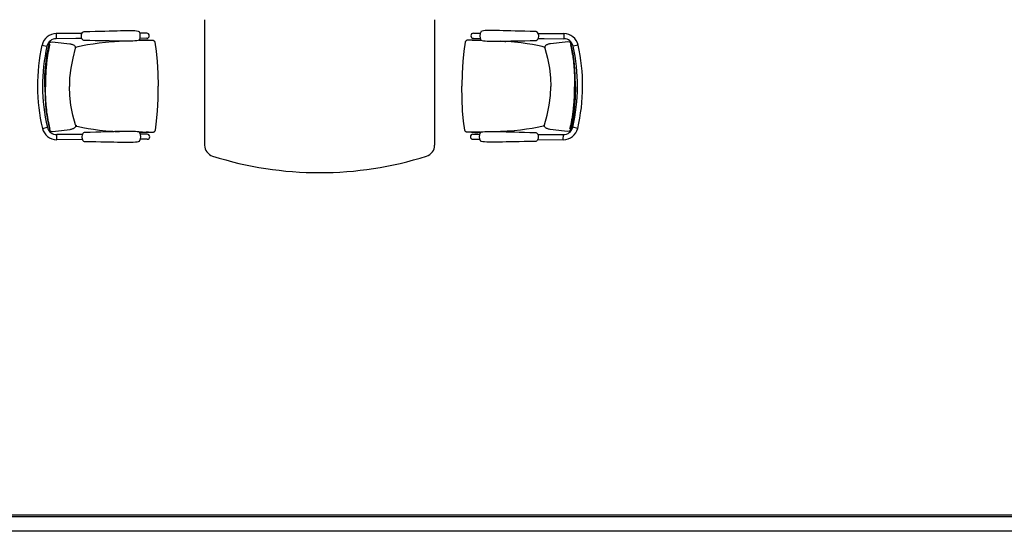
# Model space of a CAD drawing. Header units: millimetres. Extents: x 391350 to 515311, y -283575 to -199836.
# Tile 35 of 102: x 417188 to 422325, y -233395 to -230724. Entities that reach past the tile are written whole.
import ezdxf

# ---------------------------------------------------------------- set-up
doc = ezdxf.new("R2010")
doc.units = ezdxf.units.MM

msp = doc.modelspace()

# ---------------------------------------------------------------- linework, layer by layer
at = {"color": 0}
for p, q in [((418152.7, -230724.2), (418152.7, -231379.3)), ((419352.7, -230724.2), (419352.7, -231379.3)), ((417512.2, -230796.4, 0.3), (417378.6, -230797, 0.3)), ((417378.6, -230797, 0.3), (417378.7, -230823.7, 0.3)), ((417515.2, -230791, 0.3), (417515.2, -230791, 0.3)), ((417850.4, -230794.8, 0.3), (417815, -230795, 0.3)), ((419555, -230794.8, 0.3), (419590.4, -230795, 0.3)), ((419890.2, -230791, 0.3), (419890.2, -230791, 0.3)), ((419893.2, -230796.4, 0.3), (420026.8, -230797, 0.3)), ((420026.8, -230797, 0.3), (420026.7, -230823.7, 0.3)), ((417304.1, -230856.8, 0.3), (417330.2, -230862.7, 0.3)), ((417340.7, -230853.1, 0.3), (417340.7, -230853.1, 0.3)), ((417344.3, -230844.1, 0.3), (417345.5, -230842.7, 0.3)), ((417345.5, -230842.7, 0.3), (417347, -230841.7, 0.3)), ((417347, -230841.7, 0.3), (417348.7, -230841.1, 0.3)), ((417348.7, -230841.1, 0.3), (417349.2, -230841.1, 0.3)), ((417349.2, -230841.1, 0.3), (417358.2, -230840.7, 0.3)), ((417480.5, -230823.3, 0.3), (417378.7, -230823.7, 0.3)), ((417478.2, -230868.1, 0.3), (417480.3, -230867.5, 0.3)), ((417480.9, -230867.4, 0.3), (417480.3, -230867.5, 0.3)), ((417512.3, -230823.1, 0.3), (417480.5, -230823.3, 0.3)), ((417515.4, -230828.5, 0.3), (417515.4, -230828.5, 0.3)), ((417682.1, -230837.7, 0.3), (417707, -230836, 0.3)), ((417850.6, -230821.5, 0.3), (417815.2, -230821.7, 0.3)), ((417841.5, -230831, 0.3), (417857.5, -230831, 0.3)), ((417857.4, -230831, 0.3), (417864.7, -230831, 0.3)), ((417857.5, -230831, 0.3), (417858.9, -230831, 0.3)), ((417858.9, -230831, 0.3), (417865.2, -230831, 0.3)), ((417865.2, -230831, 0.3), (417869.6, -230831.1, 0.3)), ((417893.4, -230842.1, 0.3), (417893.4, -230842.1, 0.3)), ((419512.1, -230842.1, 0.3), (419512.1, -230842.1, 0.3)), ((419540.3, -230831, 0.3), (419535.9, -230831.1, 0.3)), ((419546.6, -230831, 0.3), (419540.3, -230831, 0.3)), ((419548, -230831, 0.3), (419540.8, -230831, 0.3)), ((419547.9, -230831, 0.3), (419546.6, -230831, 0.3)), ((419563.9, -230831, 0.3), (419547.9, -230831, 0.3)), ((419554.9, -230821.5, 0.3), (419590.3, -230821.7, 0.3)), ((419723.4, -230837.7, 0.3), (419698.4, -230836, 0.3)), ((419890.1, -230828.5, 0.3), (419890.1, -230828.5, 0.3)), ((419893.1, -230823.1, 0.3), (419924.9, -230823.3, 0.3)), ((419924.5, -230867.4, 0.3), (419925.2, -230867.5, 0.3)), ((419924.9, -230823.3, 0.3), (420026.7, -230823.7, 0.3)), ((419927.3, -230868.1, 0.3), (419925.2, -230867.5, 0.3)), ((420056.3, -230841.1, 0.3), (420047.3, -230840.7, 0.3)), ((420056.7, -230841.1, 0.3), (420056.3, -230841.1, 0.3)), ((420058.5, -230841.7, 0.3), (420056.7, -230841.1, 0.3)), ((420060, -230842.7, 0.3), (420058.5, -230841.7, 0.3)), ((420061.2, -230844.1, 0.3), (420060, -230842.7, 0.3)), ((420064.7, -230853.1, 0.3), (420064.7, -230853.1, 0.3)), ((420101.3, -230856.8, 0.3), (420075.3, -230862.7, 0.3)), ((417477.9, -230873.7, 0.3), (417477.9, -230873.7, 0.3)), ((419927.5, -230873.7, 0.3), (419927.5, -230873.7, 0.3)), ((417479.8, -231273.1, 0.3), (417479.8, -231273.1, 0.3)), ((417480.1, -231278.8, 0.3), (417482.2, -231279.3, 0.3)), ((417482.9, -231279.4, 0.3), (417482.2, -231279.3, 0.3)), ((419922.5, -231279.4, 0.3), (419923.2, -231279.3, 0.3)), ((419925.3, -231278.8, 0.3), (419923.2, -231279.3, 0.3)), ((419925.6, -231273.1, 0.3), (419925.6, -231273.1, 0.3)), ((417306.2, -231291.6, 0.3), (417332.2, -231285.5, 0.3)), ((417342.8, -231295.1, 0.3), (417342.8, -231295.1, 0.3)), ((417346.5, -231304, 0.3), (417347.7, -231305.4, 0.3)), ((417347.7, -231305.4, 0.3), (417349.2, -231306.4, 0.3)), ((417349.2, -231306.4, 0.3), (417350.9, -231306.9, 0.3)), ((417350.9, -231306.9, 0.3), (417351.4, -231307, 0.3)), ((417351.4, -231307, 0.3), (417360.4, -231307.2, 0.3)), ((417482.9, -231323.6, 0.3), (417381.1, -231324, 0.3)), ((417381.2, -231350.7, 0.3), (417381.1, -231324, 0.3)), ((417514.7, -231323.4, 0.3), (417482.9, -231323.6, 0.3)), ((417517.7, -231318, 0.3), (417517.7, -231318, 0.3)), ((417684.3, -231307.2, 0.3), (417709.3, -231308.6, 0.3)), ((417852.9, -231321.8, 0.3), (417817.5, -231322, 0.3)), ((417843.8, -231312.3, 0.3), (417859.8, -231312.2, 0.3)), ((417859.7, -231312.2, 0.3), (417867, -231312.1, 0.3)), ((417859.8, -231312.2, 0.3), (417861.1, -231312.2, 0.3)), ((417861.1, -231312.2, 0.3), (417867.5, -231312.1, 0.3)), ((417867.5, -231312.1, 0.3), (417871.8, -231312.1, 0.3)), ((417895.5, -231300.8, 0.3), (417895.5, -231300.8, 0.3)), ((419509.9, -231300.8, 0.3), (419509.9, -231300.8, 0.3)), ((419538, -231312.1, 0.3), (419533.6, -231312.1, 0.3)), ((419544.3, -231312.2, 0.3), (419538, -231312.1, 0.3)), ((419545.7, -231312.2, 0.3), (419538.5, -231312.1, 0.3)), ((419545.6, -231312.2, 0.3), (419544.3, -231312.2, 0.3)), ((419561.6, -231312.3, 0.3), (419545.6, -231312.2, 0.3)), ((419552.5, -231321.8, 0.3), (419587.9, -231322, 0.3)), ((419721.1, -231307.2, 0.3), (419696.2, -231308.6, 0.3)), ((419887.7, -231318, 0.3), (419887.7, -231318, 0.3)), ((419890.7, -231323.4, 0.3), (419922.5, -231323.6, 0.3)), ((419922.5, -231323.6, 0.3), (420024.3, -231324, 0.3)), ((420024.2, -231350.7, 0.3), (420024.3, -231324, 0.3)), ((420054.1, -231307, 0.3), (420045, -231307.2, 0.3)), ((420054.5, -231306.9, 0.3), (420054.1, -231307, 0.3)), ((420056.3, -231306.4, 0.3), (420054.5, -231306.9, 0.3)), ((420057.8, -231305.4, 0.3), (420056.3, -231306.4, 0.3)), ((420059, -231304, 0.3), (420057.8, -231305.4, 0.3)), ((420062.6, -231295.1, 0.3), (420062.6, -231295.1, 0.3)), ((420099.2, -231291.6, 0.3), (420073.2, -231285.5, 0.3)), ((417514.8, -231350.1, 0.3), (417381.2, -231350.7, 0.3)), ((417517.9, -231355.5, 0.3), (417517.9, -231355.5, 0.3)), ((417853.1, -231348.5, 0.3), (417817.7, -231348.7, 0.3)), ((419552.4, -231348.5, 0.3), (419587.8, -231348.7, 0.3)), ((419887.6, -231355.5, 0.3), (419887.6, -231355.5, 0.3)), ((419890.6, -231350.1, 0.3), (420024.2, -231350.7, 0.3)), ((430845.1, -233310.8), (413148.9, -233310.8)), ((430895.1, -233320.3), (413149.4, -233320.3)), ((430895.1, -233395.3), (413142, -233395.3))]:
    msp.add_line(p, q, dxfattribs=at)
at = {"color": 0, "elevation": 0.3}
for points in [[(417515.4, -230828.5), (417512.7, -230824), (417510.6, -230818.5), (417509.5, -230812.7), (417509.5, -230806.9), (417510.5, -230801.1), (417512.5, -230795.5), (417515.2, -230791)], [(417515.2, -230791), (417516.4, -230789.5), (417518.7, -230787.9), (417521.3, -230786.9), (417523.3, -230786.6)], [(417523.3, -230786.6), (417553.6, -230785.7), (417582.1, -230784.8), (417608.3, -230784), (417632.5, -230783.4), (417655, -230782.8), (417676, -230782.3), (417695.8, -230781.8), (417714.4, -230781.5), (417731.9, -230781.2), (417748.5, -230780.9), (417763.9, -230780.9), (417777.5, -230781), (417788.9, -230781.5), (417798, -230782.3), (417805.2, -230783.5), (417810.8, -230785.4)], [(419882.2, -230786.6), (419851.8, -230785.7), (419823.3, -230784.8), (419797.2, -230784), (419773, -230783.4), (419750.5, -230782.8), (419729.4, -230782.3), (419709.7, -230781.8), (419691.1, -230781.5), (419673.5, -230781.2), (419657, -230780.9), (419641.6, -230780.9), (419627.9, -230781), (419616.6, -230781.5), (419607.5, -230782.3), (419600.2, -230783.5), (419594.6, -230785.4)], [(419890.2, -230791), (419889, -230789.5), (419886.8, -230787.9), (419884.1, -230786.9), (419882.2, -230786.6)], [(419890.1, -230828.5), (419892.7, -230824), (419894.9, -230818.5), (419895.9, -230812.7), (419896, -230806.9), (419895, -230801.1), (419892.9, -230795.5), (419890.2, -230791)], [(417318.6, -231074.2), (417319.5, -231013.7), (417323.4, -230955.7), (417330.7, -230901.7), (417340.7, -230853.1)], [(417340.7, -230853.1), (417341.3, -230850.8), (417342.3, -230848.1), (417343.2, -230845.9), (417344.3, -230844.1)], [(417358.4, -230840.7), (417372.3, -230841.7), (417448.7, -230850.3)], [(417448.7, -230850.3), (417452.7, -230851.1), (417456.5, -230852), (417460, -230852.9), (417463.2, -230853.9), (417466.1, -230855), (417468.8, -230856.2), (417471.3, -230857.6), (417473.9, -230859.6), (417476.3, -230862.5), (417478, -230866.5), (417478.4, -230871.1), (417477.9, -230873.7)], [(417480.9, -230867.4), (417492, -230864.7), (417515.9, -230859.4), (417542.2, -230854.4), (417570.8, -230849.7), (417601.8, -230845.4), (417635.4, -230841.6), (417672.2, -230838.4), (417682.1, -230837.7)], [(417523.5, -230832.8), (417521.6, -230832.6), (417519, -230831.6), (417516.7, -230830), (417515.4, -230828.5)], [(417811, -230831.2), (417805.5, -230833.2), (417798.3, -230834.5), (417789.2, -230835.4), (417777.8, -230835.9), (417764.2, -230836.3), (417748.8, -230836.3), (417732.2, -230836.3), (417714.7, -230836.1), (417696.1, -230835.9), (417676.3, -230835.7), (417655.3, -230835.4), (417632.8, -230835), (417608.6, -230834.6), (417582.4, -230834), (417553.9, -230833.4), (417523.5, -230832.8)], [(417810.3, -230831.5), (417819, -230831.3), (417841.5, -230831)], [(417869.6, -230831.1), (417871.4, -230831.1), (417873.1, -230831.1), (417874.7, -230831.1), (417876.2, -230831.1), (417877.6, -230831.2), (417878.9, -230831.2), (417880.1, -230831.3), (417881.3, -230831.4), (417882.6, -230831.6), (417883.9, -230831.9), (417885.4, -230832.4), (417886.8, -230833), (417888.2, -230833.9), (417889.5, -230835), (417890.8, -230836.4), (417891.8, -230838), (417892.7, -230839.8), (417893.3, -230841.7), (417893.4, -230842.1)], [(417893.4, -230842.1), (417900.4, -230889.3), (417905.4, -230942.9), (417908.9, -231003.1), (417910.4, -231071.4)], [(419512.1, -230842.1), (419505.1, -230889.3), (419500, -230942.9), (419496.6, -231003.1), (419495, -231071.4)], [(419535.9, -230831.1), (419534.1, -230831.1), (419532.3, -230831.1), (419530.7, -230831.1), (419529.2, -230831.1), (419527.8, -230831.2), (419526.5, -230831.2), (419525.3, -230831.3), (419524.1, -230831.4), (419522.9, -230831.6), (419521.5, -230831.9), (419520.1, -230832.4), (419518.6, -230833), (419517.3, -230833.9), (419515.9, -230835), (419514.7, -230836.4), (419513.6, -230838), (419512.7, -230839.8), (419512.1, -230841.7), (419512.1, -230842.1)], [(419595.1, -230831.5), (419586.4, -230831.3), (419563.9, -230831)], [(419594.4, -230831.2), (419600, -230833.2), (419607.2, -230834.5), (419616.3, -230835.4), (419627.6, -230835.9), (419641.3, -230836.3), (419656.6, -230836.3), (419673.2, -230836.3), (419690.8, -230836.1), (419709.3, -230835.9), (419729.1, -230835.7), (419750.2, -230835.4), (419772.7, -230835), (419796.9, -230834.6), (419823, -230834), (419851.5, -230833.4), (419881.9, -230832.8)], [(419924.5, -230867.4), (419913.4, -230864.7), (419889.5, -230859.4), (419863.3, -230854.4), (419834.7, -230849.7), (419803.6, -230845.4), (419770.1, -230841.6), (419733.3, -230838.4), (419723.4, -230837.7)], [(419881.9, -230832.8), (419883.8, -230832.6), (419886.5, -230831.6), (419888.8, -230830), (419890.1, -230828.5)], [(419956.8, -230850.3), (419952.7, -230851.1), (419948.9, -230852), (419945.4, -230852.9), (419942.2, -230853.9), (419939.3, -230855), (419936.6, -230856.2), (419934.1, -230857.6), (419931.6, -230859.6), (419929.1, -230862.5), (419927.4, -230866.5), (419927, -230871.1), (419927.5, -230873.7)], [(420047.1, -230840.7), (420033.1, -230841.7), (419956.8, -230850.3)], [(420064.7, -230853.1), (420064.1, -230850.8), (420063.2, -230848.1), (420062.2, -230845.9), (420061.2, -230844.1)], [(420086.9, -231074.2), (420086, -231013.7), (420082, -230955.7), (420074.8, -230901.7), (420064.7, -230853.1)], [(417477.9, -230873.7), (417464.3, -230924.8), (417454.1, -230977.3), (417448.4, -231027.5), (417446.8, -231073.6)], [(419927.5, -230873.7), (419941.1, -230924.8), (419951.4, -230977.3), (419957.1, -231027.5), (419958.6, -231073.6)], [(417318.6, -231074.2), (417320.1, -231134.7), (417324.6, -231192.6), (417332.3, -231246.6), (417342.8, -231295.1)], [(417479.8, -231273.1), (417465.7, -231222.2), (417455, -231169.7), (417448.8, -231119.6), (417446.8, -231073.6)], [(417895.5, -231300.8), (417902.1, -231253.5), (417906.6, -231199.9), (417909.5, -231139.6), (417910.4, -231071.4)], [(419509.9, -231300.8), (419503.3, -231253.5), (419498.8, -231199.9), (419495.9, -231139.6), (419495, -231071.4)], [(419925.6, -231273.1), (419939.7, -231222.2), (419950.5, -231169.7), (419956.6, -231119.6), (419958.6, -231073.6)], [(420086.9, -231074.2), (420085.4, -231134.7), (420080.9, -231192.6), (420073.1, -231246.6), (420062.6, -231295.1)], [(417450.8, -231296.8), (417454.9, -231296), (417458.6, -231295), (417462.1, -231294.1), (417465.3, -231293.1), (417468.2, -231292), (417470.9, -231290.7), (417473.4, -231289.2), (417475.9, -231287.2), (417478.3, -231284.3), (417480, -231280.3), (417480.3, -231275.8), (417479.8, -231273.1)], [(417482.9, -231279.4), (417494, -231282), (417518, -231287.1), (417544.3, -231291.8), (417572.9, -231296.3), (417604, -231300.3), (417637.6, -231303.7), (417674.4, -231306.6), (417684.3, -231307.2)], [(419922.5, -231279.4), (419911.4, -231282), (419887.5, -231287.1), (419861.2, -231291.8), (419832.5, -231296.3), (419801.5, -231300.3), (419767.9, -231303.7), (419731, -231306.6), (419721.1, -231307.2)], [(419954.7, -231296.8), (419950.6, -231296), (419946.8, -231295), (419943.3, -231294.1), (419940.1, -231293.1), (419937.2, -231292), (419934.6, -231290.7), (419932, -231289.2), (419929.5, -231287.2), (419927.1, -231284.3), (419925.4, -231280.3), (419925.1, -231275.8), (419925.6, -231273.1)], [(417342.8, -231295.1), (417343.5, -231297.3), (417344.4, -231300), (417345.4, -231302.2), (417346.5, -231304)], [(417360.6, -231307.2), (417374.5, -231306.1), (417450.8, -231296.8)], [(417517.7, -231318), (417515.1, -231322.5), (417513, -231328), (417512, -231333.8), (417512, -231339.7), (417513.1, -231345.4), (417515.2, -231351), (417517.9, -231355.5)], [(417525.8, -231313.6), (417523.9, -231313.8), (417521.3, -231314.8), (417519, -231316.5), (417517.7, -231318)], [(417813.3, -231312.4), (417807.7, -231310.5), (417800.5, -231309.3), (417791.4, -231308.5), (417780.1, -231308), (417766.4, -231307.9), (417751, -231307.9), (417734.5, -231308.2), (417716.9, -231308.5), (417698.3, -231308.8), (417678.6, -231309.3), (417657.5, -231309.8), (417635, -231310.4), (417610.8, -231311), (417584.7, -231311.8), (417556.2, -231312.7), (417525.8, -231313.6)], [(417812.6, -231312.2), (417821.3, -231312.3), (417843.8, -231312.3)], [(417871.8, -231312.1), (417873.7, -231312), (417875.4, -231312), (417877, -231312), (417878.5, -231311.9), (417879.9, -231311.8), (417881.2, -231311.8), (417882.4, -231311.7), (417883.6, -231311.6), (417884.8, -231311.4), (417886.2, -231311.1), (417887.6, -231310.6), (417889.1, -231309.9), (417890.4, -231309), (417891.8, -231307.9), (417893, -231306.5), (417894.1, -231304.9), (417894.9, -231303.1), (417895.5, -231301.2), (417895.5, -231300.8)], [(419533.6, -231312.1), (419531.8, -231312), (419530.1, -231312), (419528.5, -231312), (419527, -231311.9), (419525.6, -231311.8), (419524.3, -231311.8), (419523, -231311.7), (419521.8, -231311.6), (419520.6, -231311.4), (419519.2, -231311.1), (419517.8, -231310.6), (419516.4, -231309.9), (419515, -231309), (419513.7, -231307.9), (419512.4, -231306.5), (419511.4, -231304.9), (419510.5, -231303.1), (419510, -231301.2), (419509.9, -231300.8)], [(419592.8, -231312.2), (419584.1, -231312.3), (419561.6, -231312.3)], [(419592.1, -231312.4), (419597.7, -231310.5), (419604.9, -231309.3), (419614, -231308.5), (419625.4, -231308), (419639, -231307.9), (419654.4, -231307.9), (419671, -231308.2), (419688.5, -231308.5), (419707.1, -231308.8), (419726.8, -231309.3), (419747.9, -231309.8), (419770.4, -231310.4), (419794.6, -231311), (419820.8, -231311.8), (419849.2, -231312.7), (419879.7, -231313.6)], [(419879.7, -231313.6), (419881.5, -231313.8), (419884.2, -231314.8), (419886.5, -231316.5), (419887.7, -231318)], [(419887.7, -231318), (419890.4, -231322.5), (419892.4, -231328), (419893.5, -231333.8), (419893.4, -231339.7), (419892.4, -231345.4), (419890.3, -231351), (419887.6, -231355.5)], [(420044.9, -231307.2), (420030.9, -231306.1), (419954.7, -231296.8)], [(420062.6, -231295.1), (420062, -231297.3), (420061, -231300), (420060, -231302.2), (420059, -231304)], [(417517.9, -231355.5), (417519.1, -231356.9), (417521.4, -231358.6), (417524.1, -231359.6), (417526, -231359.8)], [(417526, -231359.8), (417556.4, -231360.4), (417584.9, -231361), (417611, -231361.6), (417635.2, -231362), (417657.7, -231362.4), (417678.8, -231362.7), (417698.5, -231362.9), (417717.1, -231363.1), (417734.7, -231363.3), (417751.2, -231363.3), (417766.6, -231363.2), (417780.3, -231362.9), (417791.7, -231362.4), (417800.7, -231361.5), (417807.9, -231360.2), (417813.5, -231358.2)], [(419879.4, -231359.8), (419849.1, -231360.4), (419820.6, -231361), (419794.4, -231361.6), (419770.2, -231362), (419747.7, -231362.4), (419726.7, -231362.7), (419706.9, -231362.9), (419688.3, -231363.1), (419670.8, -231363.3), (419654.2, -231363.3), (419638.8, -231363.2), (419625.1, -231362.9), (419613.8, -231362.4), (419604.7, -231361.5), (419597.5, -231360.2), (419591.9, -231358.2)], [(419887.6, -231355.5), (419886.3, -231356.9), (419884, -231358.6), (419881.4, -231359.6), (419879.4, -231359.8)]]:
    msp.add_lwpolyline(points, dxfattribs=at)
at = {"color": 0}
for centre, radius, start, end in [((417379, -230873.7, 0.3), 76.7, 90.2726, 167.2763), ((417771.6, -230808.5, 0.3), 45.5, 329.7366, 30.4627), ((417850.5, -230808.1, 0.3), 13.3, 270.2726, 90.2726), ((419554.9, -230808.1, 0.3), 13.3, 89.7274, 269.7274), ((419633.9, -230808.5, 0.3), 45.5, 149.5373, 210.2634), ((420026.5, -230873.7, 0.3), 76.7, 12.7237, 89.7274), ((418247.1, -231069.8, 0.3), 966.7, 167.2763, 193.2688), ((418247.1, -231069.8, 0.3), 940, 167.2763, 193.2688), ((417379, -230873.7, 0.3), 50, 90.2726, 167.2763), ((420026.5, -230873.7, 0.3), 50, 12.7237, 89.7274), ((419158.3, -231069.8, 0.3), 940, 346.7312, 12.7237), ((419158.3, -231069.8, 0.3), 966.7, 346.7312, 12.7237), ((417380.9, -231274, 0.3), 76.7, 193.2688, 270.2726), ((417380.9, -231274, 0.3), 50, 193.2688, 270.2726), ((417774.1, -231335.5, 0.3), 45.5, 330.0824, 30.8086), ((417853, -231335.1, 0.3), 13.3, 270.2726, 90.2726), ((419552.4, -231335.1, 0.3), 13.3, 89.7274, 269.7274), ((419631.4, -231335.5, 0.3), 45.5, 149.1914, 209.9176), ((420024.6, -231274, 0.3), 76.7, 269.7274, 346.7312), ((420024.6, -231274, 0.3), 50, 269.7274, 346.7312), ((418212.7, -231379.3), 60, 180, 252.4417), ((419292.7, -231379.3), 60, 287.5583, 0), ((418752.7, -229672.7), 1850, 252.4417, 287.5583)]:
    msp.add_arc(centre, radius, start, end, dxfattribs=at)
for points, start_tangent, end_tangent in [([(417344.5, -230853.5, 0.3), (417342.8, -230860.6, 0.3), (417341, -230868.3, 0.3), (417339.2, -230876.8, 0.3), (417337.3, -230886.2, 0.3), (417335.4, -230896.7, 0.3), (417333.4, -230908.3, 0.3), (417331.5, -230921, 0.3), (417329.7, -230934.5, 0.3), (417328.1, -230948.2, 0.3), (417326.8, -230961.2, 0.3), (417325.7, -230973, 0.3), (417324.9, -230984.5, 0.3), (417324.2, -230996.4, 0.3), (417323.5, -231009.4, 0.3), (417323, -231024.3, 0.3), (417322.6, -231040.8, 0.3), (417322.4, -231058, 0.3), (417322.4, -231074.2, 0.3)], (-0.23541, -0.971896), (0.004698, -0.999989)), ([(417343.6, -230853.3, 0.3), (417343.1, -230853.2, 0.3), (417342, -230853, 0.3), (417341.2, -230853, 0.3), (417340.8, -230853, 0.3), (417340.8, -230853.1, 0.3)], (-0.981081, 0.193597), (0.029293, -0.999571)), ([(417344.5, -230853.5, 0.3), (417343.6, -230853.3, 0.3)], (-0.976015, 0.217704), (-0.981081, 0.193597)), ([(417480.3, -230867.5, 0.3), (417478.2, -230868.1, 0.3)], (-0.969582, -0.244765), (-0.968729, -0.248122)), ([(417706.9, -230836, 0.3), (417700.3, -230836.4, 0.3), (417686.9, -230837.3, 0.3), (417682.1, -230837.7, 0.3)], (-0.998096, -0.061673), (-0.997416, -0.071843)), ([(417857.4, -230831, 0.3), (417854.9, -230831, 0.3), (417845.6, -230831, 0.3), (417837, -230831.1, 0.3), (417829.1, -230831.1, 0.3), (417822, -230831.2, 0.3), (417815.6, -230831.3, 0.3), (417811, -230831.4, 0.3)], (-0.999996, 0.002717), (-0.999743, -0.022665)), ([(417864.7, -230831, 0.3), (417867.8, -230831, 0.3), (417869, -230831, 0.3)], (1, 0.000749), (0.999991, -0.004128)), ([(417346.6, -231294.6, 0.3), (417344.8, -231287.6, 0.3), (417343, -231279.8, 0.3), (417341.1, -231271.3, 0.3), (417339.1, -231261.9, 0.3), (417337.1, -231251.5, 0.3), (417335, -231239.9, 0.3), (417333, -231227.2, 0.3), (417331, -231213.8, 0.3), (417329.3, -231200.1, 0.3), (417327.8, -231187.1, 0.3), (417326.7, -231175.2, 0.3), (417325.7, -231163.8, 0.3), (417324.9, -231151.9, 0.3), (417324.1, -231138.9, 0.3), (417323.5, -231124, 0.3), (417322.9, -231107.5, 0.3), (417322.6, -231090.3, 0.3), (417322.4, -231074.2, 0.3)], (-0.244646, 0.969613), (-0.004816, 0.999988)), ([(417482.2, -231279.3, 0.3), (417480.1, -231278.8, 0.3)], (-0.971867, 0.23553), (-0.971045, 0.238895)), ([(417483, -231277.6, 0.3), (417480.2, -231277.6, 0.3)], (-0.999722, -0.023569), (-0.99962, 0.02756)), ([(417485.6, -231277.8, 0.3), (417485.1, -231277.7, 0.3), (417484.5, -231277.7, 0.3), (417484, -231277.6, 0.3), (417483.4, -231277.6, 0.3), (417483, -231277.6, 0.3)], (-0.982656, 0.185435), (-0.999705, -0.024278)), ([(417345.7, -231294.8, 0.3), (417345.2, -231294.9, 0.3), (417344.1, -231295.1, 0.3), (417343.3, -231295.2, 0.3), (417342.9, -231295.1, 0.3), (417342.9, -231295.1, 0.3)], (-0.979195, -0.202922), (0.019782, 0.999804)), ([(417346.6, -231294.6, 0.3), (417345.7, -231294.8, 0.3)], (-0.973899, -0.22698), (-0.979195, -0.202922)), ([(417709.2, -231308.6, 0.3), (417702.6, -231308.3, 0.3), (417689.1, -231307.5, 0.3), (417684.3, -231307.2, 0.3)], (-0.998638, 0.052174), (-0.998054, 0.062351)), ([(417859.7, -231312.2, 0.3), (417857.2, -231312.2, 0.3), (417847.9, -231312.3, 0.3), (417839.3, -231312.4, 0.3), (417831.4, -231312.4, 0.3), (417824.3, -231312.3, 0.3), (417817.9, -231312.3, 0.3), (417813.3, -231312.2, 0.3)], (-0.999925, -0.01223), (-0.999913, 0.013153)), ([(417867, -231312.1, 0.3), (417870.1, -231312.1, 0.3), (417871.3, -231312.1, 0.3)], (0.999962, 0.008765), (0.999907, 0.013642))]:
    msp.add_spline(points, degree=3, dxfattribs=dict(at, start_tangent=start_tangent, end_tangent=end_tangent))
for points, knots in [([(419540.8, -230831, 0.3), (419539.7, -230831, 0.3), (419538.3, -230831, 0.3), (419536.8, -230831, 0.3), (419536.4, -230831, 0.3)], [0, 0, 0, 0, 3.144716, 4.374955, 4.374955, 4.374955, 4.374955]), ([(419548, -230831, 0.3), (419548.9, -230831, 0.3), (419552.8, -230831, 0.3), (419559.6, -230831, 0.3), (419568.2, -230831, 0.3), (419576.1, -230831.1, 0.3), (419583.2, -230831.2, 0.3), (419589.2, -230831.3, 0.3), (419592.9, -230831.4, 0.3), (419594.4, -230831.4, 0.3)], [0, 0, 0, 0, 2.508809, 11.774259, 20.413863, 28.277147, 35.372913, 41.760594, 46.39044, 46.39044, 46.39044, 46.39044]), ([(419698.5, -230836, 0.3), (419700.7, -230836.2, 0.3), (419707.4, -230836.6, 0.3), (419715.7, -230837.1, 0.3), (419721.8, -230837.6, 0.3), (419723.4, -230837.7, 0.3)], [0, 0, 0, 0, 6.602502, 20.084004, 24.910806, 24.910806, 24.910806, 24.910806]), ([(420061, -230853.5, 0.3), (420061.5, -230855.8, 0.3), (420062.7, -230860.8, 0.3), (420064.5, -230868.6, 0.3), (420066.3, -230877.1, 0.3), (420068.2, -230886.6, 0.3), (420070.1, -230897.1, 0.3), (420072.1, -230908.6, 0.3), (420074, -230921.2, 0.3), (420075.8, -230934.5, 0.3), (420077.4, -230947.9, 0.3), (420078.7, -230960.8, 0.3), (420079.7, -230972.9, 0.3), (420080.6, -230984.6, 0.3), (420081.3, -230996.7, 0.3), (420082, -231010, 0.3), (420082.5, -231024.9, 0.3), (420082.9, -231041.1, 0.3), (420083, -231057.7, 0.3), (420083, -231068.8, 0.3), (420083, -231074.2, 0.3)], [0, 0, 0, 0, 7.282537, 15.221161, 23.935757, 33.543876, 44.164639, 55.911564, 68.778606, 82.382173, 96.154559, 109.275035, 121.159997, 132.603251, 144.532305, 157.620734, 172.542706, 189.04602, 206.227621, 222.359385, 222.359385, 222.359385, 222.359385]), ([(420061.8, -230853.3, 0.3), (420062, -230853.3, 0.3), (420062.5, -230853.2, 0.3), (420063.4, -230853, 0.3), (420064, -230853, 0.3), (420064.7, -230852.9, 0.3), (420064.7, -230853.1, 0.3), (420064.7, -230853.1, 0.3)], [0, 0, 0, 0, 0.513298, 1.672591, 2.491069, 2.896647, 2.937366, 2.937366, 2.937366, 2.937366]), ([(420058.9, -231294.6, 0.3), (420059.5, -231292.3, 0.3), (420060.7, -231287.4, 0.3), (420062.5, -231279.6, 0.3), (420064.4, -231271, 0.3), (420066.4, -231261.6, 0.3), (420068.5, -231251.1, 0.3), (420070.5, -231239.6, 0.3), (420072.6, -231227, 0.3), (420074.5, -231213.7, 0.3), (420076.2, -231200.3, 0.3), (420077.6, -231187.5, 0.3), (420078.7, -231175.4, 0.3), (420079.7, -231163.7, 0.3), (420080.6, -231151.6, 0.3), (420081.4, -231138.3, 0.3), (420082, -231123.4, 0.3), (420082.5, -231107.2, 0.3), (420082.9, -231090.6, 0.3), (420083, -231079.5, 0.3), (420083, -231074.2, 0.3)], [0, 0, 0, 0, 7.282537, 15.221161, 23.935757, 33.543876, 44.164639, 55.911564, 68.778606, 82.382173, 96.154559, 109.275035, 121.159997, 132.603251, 144.532305, 157.620734, 172.542706, 189.04602, 206.227621, 222.359385, 222.359385, 222.359385, 222.359385]), ([(419919.9, -231277.8, 0.3), (419920, -231277.8, 0.3), (419920.4, -231277.7, 0.3), (419920.9, -231277.7, 0.3), (419921.5, -231277.6, 0.3), (419922, -231277.6, 0.3), (419922.3, -231277.6, 0.3), (419922.5, -231277.6, 0.3)], [0, 0, 0, 0, 0.51218, 1.056524, 1.604318, 2.125846, 2.593214, 2.593214, 2.593214, 2.593214]), ([(419538.5, -231312.1, 0.3), (419537.4, -231312.1, 0.3), (419536, -231312.1, 0.3), (419534.5, -231312.1, 0.3), (419534.1, -231312.1, 0.3)], [0, 0, 0, 0, 3.144716, 4.374955, 4.374955, 4.374955, 4.374955]), ([(419545.7, -231312.2, 0.3), (419546.6, -231312.2, 0.3), (419550.5, -231312.3, 0.3), (419557.3, -231312.3, 0.3), (419565.9, -231312.4, 0.3), (419573.8, -231312.4, 0.3), (419580.9, -231312.3, 0.3), (419586.9, -231312.3, 0.3), (419590.6, -231312.2, 0.3), (419592.1, -231312.2, 0.3)], [0, 0, 0, 0, 2.508809, 11.774259, 20.413863, 28.277147, 35.372913, 41.760594, 46.39044, 46.39044, 46.39044, 46.39044]), ([(419696.3, -231308.6, 0.3), (419698.5, -231308.5, 0.3), (419705.2, -231308.2, 0.3), (419713.4, -231307.7, 0.3), (419719.5, -231307.3, 0.3), (419721.1, -231307.2, 0.3)], [0, 0, 0, 0, 6.602502, 20.084004, 24.910806, 24.910806, 24.910806, 24.910806]), ([(420059.7, -231294.8, 0.3), (420059.9, -231294.8, 0.3), (420060.4, -231295, 0.3), (420061.3, -231295.1, 0.3), (420061.9, -231295.1, 0.3), (420062.6, -231295.2, 0.3), (420062.6, -231295.1, 0.3), (420062.6, -231295.1, 0.3)], [0, 0, 0, 0, 0.513298, 1.672591, 2.491069, 2.896647, 2.937366, 2.937366, 2.937366, 2.937366])]:
    msp.add_open_spline(points, degree=3, knots=knots, dxfattribs=at)
for points in [[(419925.2, -230867.5, 0.3), (419925.9, -230867.7, 0.3), (419926.6, -230867.9, 0.3), (419927.3, -230868.1, 0.3)], [(420061, -230853.5, 0.3), (420061.2, -230853.4, 0.3), (420061.5, -230853.4, 0.3), (420061.8, -230853.3, 0.3)], [(419922.5, -231277.6, 0.3), (419923.4, -231277.6, 0.3), (419924.3, -231277.6, 0.3), (419925.2, -231277.6, 0.3)], [(419923.2, -231279.3, 0.3), (419923.9, -231279.1, 0.3), (419924.6, -231278.9, 0.3), (419925.3, -231278.8, 0.3)], [(420058.9, -231294.6, 0.3), (420059.1, -231294.7, 0.3), (420059.4, -231294.8, 0.3), (420059.7, -231294.8, 0.3)]]:
    msp.add_open_spline(points, degree=3, dxfattribs=at)

doc.saveas('drawing.dxf')
